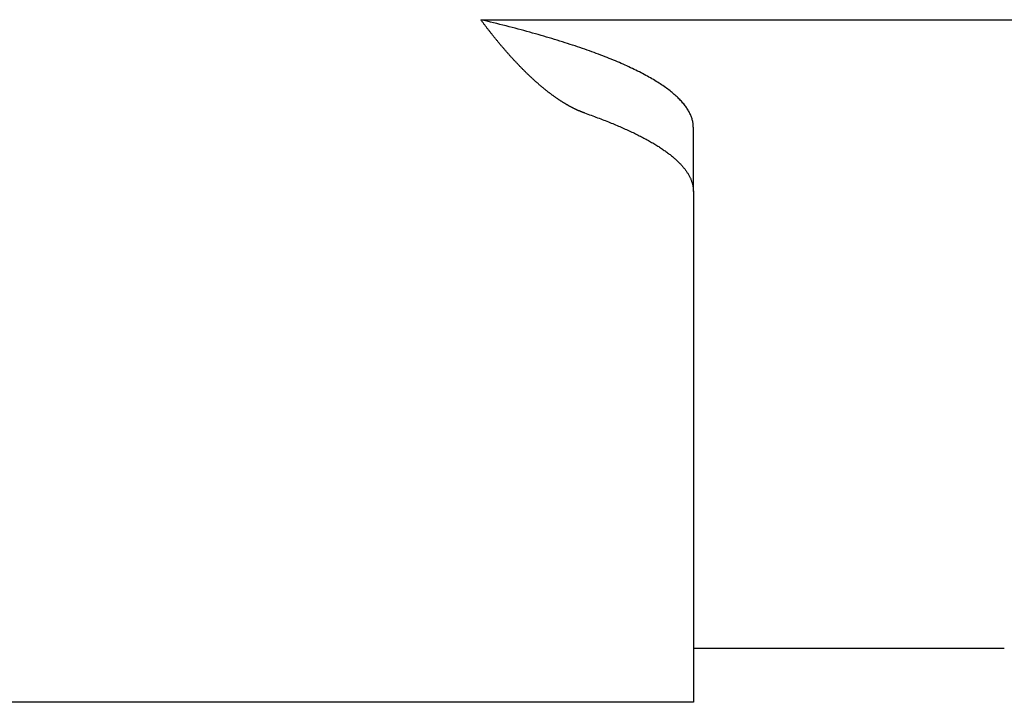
# Model space of a CAD drawing. Extents: x 1917 to 3682, y 1570 to 2675.
# Tile 120 of 166: x 3360 to 3406, y 2350 to 2382. Entities that reach past the tile are written whole.
import ezdxf

# ---------------------------------------------------------------- set-up
doc = ezdxf.new("R2010")
doc.units = 0
doc.header["$MEASUREMENT"] = 0
doc.layers.add('KF_SEQUENZA_5_NW_REAR', color=7, linetype='CONTINUOUS')

# ---------------------------------------------------------------- blocks, each defined once
blk = doc.blocks.new('KF_SEQUENZA_5_NW_REAR')
at = {"layer": 'KF_SEQUENZA_5_NW_REAR'}
for p, q in [((-116.914195, -270.87471), (-80.585805, -270.87471)), ((-107, -278.884007), (-107, -275.909672)), ((-107, -278.884007), (-107, -302.707993)), ((-107, -300.180569), (-92.5, -300.180569)), ((-137.5, -302.707993), (-173, -302.707993)), ((-118.5, -302.707993), (-137.5, -302.707993)), ((-107, -302.707993), (-118.5, -302.707993))]:
    blk.add_line(p, q, dxfattribs=at)
for points in [[(-112.074, -275.224, 0), (-112.09, -275.219, 0), (-112.106, -275.213, 0), (-112.122, -275.207, 0), (-112.138, -275.201, 0), (-112.154, -275.195, 0), (-112.17, -275.189, 0), (-112.186, -275.183, 0), (-112.203, -275.177, 0), (-112.219, -275.171, 0), (-112.235, -275.164, 0), (-112.251, -275.158, 0), (-112.267, -275.151, 0), (-112.284, -275.144, 0), (-112.3, -275.138, 0), (-112.316, -275.131, 0), (-112.333, -275.124, 0), (-112.349, -275.117, 0), (-112.366, -275.11, 0), (-112.382, -275.102, 0), (-112.399, -275.095, 0), (-112.415, -275.087, 0), (-112.432, -275.08, 0), (-112.449, -275.072, 0), (-112.465, -275.065, 0), (-112.482, -275.057, 0), (-112.499, -275.049, 0), (-112.516, -275.041, 0), (-112.532, -275.033, 0), (-112.549, -275.025, 0), (-112.566, -275.016, 0), (-112.583, -275.008, 0), (-112.6, -274.999, 0), (-112.617, -274.991, 0), (-112.634, -274.982, 0), (-112.651, -274.973, 0), (-112.668, -274.965, 0), (-112.685, -274.956, 0), (-112.702, -274.947, 0), (-112.719, -274.937, 0), (-112.737, -274.928, 0), (-112.754, -274.919, 0), (-112.771, -274.91, 0), (-112.788, -274.9, 0), (-112.806, -274.89, 0), (-112.823, -274.881, 0), (-112.84, -274.871, 0), (-112.858, -274.861, 0), (-112.875, -274.851, 0), (-112.893, -274.841, 0), (-112.91, -274.831, 0), (-112.928, -274.821, 0), (-112.945, -274.81, 0), (-112.963, -274.8, 0), (-112.981, -274.789, 0), (-112.998, -274.779, 0), (-113.016, -274.768, 0), (-113.034, -274.757, 0), (-113.051, -274.746, 0), (-113.069, -274.735, 0), (-113.087, -274.724, 0), (-113.105, -274.713, 0), (-113.123, -274.702, 0), (-113.14, -274.691, 0), (-113.158, -274.679, 0), (-113.176, -274.668, 0), (-113.194, -274.656, 0), (-113.212, -274.644, 0), (-113.23, -274.632, 0), (-113.248, -274.62, 0), (-113.266, -274.608, 0), (-113.284, -274.596, 0), (-113.303, -274.584, 0), (-113.321, -274.572, 0), (-113.339, -274.559, 0), (-113.357, -274.547, 0), (-113.375, -274.534, 0), (-113.394, -274.522, 0), (-113.412, -274.509, 0), (-113.43, -274.496, 0), (-113.448, -274.483, 0), (-113.467, -274.47, 0), (-113.485, -274.457, 0), (-113.504, -274.444, 0), (-113.522, -274.43, 0), (-113.541, -274.417, 0), (-113.559, -274.404, 0), (-113.578, -274.39, 0), (-113.596, -274.376, 0), (-113.615, -274.362, 0), (-113.633, -274.349, 0), (-113.652, -274.335, 0), (-113.671, -274.321, 0), (-113.689, -274.306, 0), (-113.708, -274.292, 0), (-113.727, -274.278, 0), (-113.745, -274.263, 0), (-113.764, -274.249, 0), (-113.783, -274.234, 0), (-113.802, -274.219, 0), (-113.821, -274.205, 0), (-113.84, -274.19, 0), (-113.858, -274.175, 0), (-113.877, -274.16, 0), (-113.896, -274.144, 0), (-113.915, -274.129, 0), (-113.934, -274.114, 0), (-113.953, -274.098, 0), (-113.972, -274.083, 0), (-113.991, -274.067, 0), (-114.01, -274.051, 0), (-114.029, -274.036, 0), (-114.049, -274.02, 0), (-114.068, -274.004, 0), (-114.087, -273.988, 0), (-114.106, -273.971, 0), (-114.125, -273.955, 0), (-114.144, -273.939, 0), (-114.164, -273.922, 0), (-114.183, -273.906, 0), (-114.202, -273.889, 0), (-114.222, -273.872, 0), (-114.241, -273.856, 0), (-114.26, -273.839, 0), (-114.28, -273.822, 0), (-114.299, -273.805, 0), (-114.318, -273.788, 0), (-114.338, -273.77, 0), (-114.357, -273.753, 0), (-114.377, -273.735, 0), (-114.396, -273.718, 0), (-114.416, -273.7, 0), (-114.435, -273.683, 0), (-114.455, -273.665, 0), (-114.474, -273.647, 0), (-114.494, -273.629, 0), (-114.513, -273.611, 0), (-114.533, -273.593, 0), (-114.553, -273.575, 0), (-114.572, -273.556, 0), (-114.592, -273.538, 0), (-114.611, -273.519, 0), (-114.631, -273.501, 0), (-114.651, -273.482, 0), (-114.671, -273.463, 0), (-114.69, -273.444, 0), (-114.71, -273.426, 0), (-114.73, -273.407, 0), (-114.75, -273.387, 0), (-114.769, -273.368, 0), (-114.789, -273.349, 0), (-114.809, -273.33, 0), (-114.829, -273.31, 0), (-114.849, -273.291, 0), (-114.869, -273.271, 0), (-114.888, -273.251, 0), (-114.908, -273.232, 0), (-114.928, -273.212, 0), (-114.948, -273.192, 0), (-114.968, -273.172, 0), (-114.988, -273.152, 0), (-115.008, -273.131, 0), (-115.028, -273.111, 0), (-115.048, -273.091, 0), (-115.068, -273.07, 0), (-115.088, -273.05, 0), (-115.108, -273.029, 0), (-115.128, -273.008, 0), (-115.148, -272.987, 0), (-115.168, -272.967, 0), (-115.188, -272.946, 0), (-115.208, -272.925, 0), (-115.228, -272.903, 0), (-115.248, -272.882, 0), (-115.268, -272.861, 0), (-115.288, -272.84, 0), (-115.309, -272.818, 0), (-115.329, -272.797, 0), (-115.349, -272.775, 0), (-115.369, -272.753, 0), (-115.389, -272.731, 0), (-115.409, -272.709, 0), (-115.43, -272.688, 0), (-115.45, -272.665, 0), (-115.47, -272.643, 0), (-115.49, -272.621, 0), (-115.51, -272.599, 0), (-115.531, -272.576, 0), (-115.551, -272.554, 0), (-115.571, -272.531, 0), (-115.591, -272.509, 0), (-115.612, -272.486, 0), (-115.632, -272.463, 0), (-115.652, -272.441, 0), (-115.672, -272.418, 0), (-115.693, -272.395, 0), (-115.713, -272.371, 0), (-115.733, -272.348, 0), (-115.754, -272.325, 0), (-115.774, -272.302, 0), (-115.794, -272.278, 0), (-115.814, -272.255, 0), (-115.835, -272.231, 0), (-115.855, -272.208, 0), (-115.875, -272.184, 0), (-115.896, -272.16, 0), (-115.916, -272.136, 0), (-115.937, -272.112, 0), (-115.957, -272.088, 0), (-115.977, -272.064, 0), (-115.998, -272.04, 0), (-116.018, -272.016, 0), (-116.038, -271.991, 0), (-116.059, -271.967, 0), (-116.079, -271.942, 0), (-116.099, -271.918, 0), (-116.12, -271.893, 0), (-116.14, -271.868, 0), (-116.161, -271.843, 0), (-116.181, -271.819, 0), (-116.201, -271.794, 0), (-116.222, -271.769, 0), (-116.242, -271.743, 0), (-116.263, -271.718, 0), (-116.283, -271.693, 0), (-116.303, -271.668, 0), (-116.324, -271.642, 0), (-116.344, -271.617, 0), (-116.364, -271.591, 0), (-116.385, -271.566, 0), (-116.405, -271.54, 0), (-116.426, -271.514, 0), (-116.446, -271.488, 0), (-116.466, -271.462, 0), (-116.487, -271.436, 0), (-116.507, -271.41, 0), (-116.528, -271.384, 0), (-116.548, -271.358, 0), (-116.568, -271.332, 0), (-116.589, -271.306, 0), (-116.609, -271.279, 0), (-116.629, -271.253, 0), (-116.65, -271.226, 0), (-116.67, -271.199, 0), (-116.691, -271.173, 0), (-116.711, -271.146, 0), (-116.731, -271.119, 0), (-116.752, -271.092, 0), (-116.772, -271.065, 0), (-116.792, -271.038, 0), (-116.813, -271.011, 0), (-116.833, -270.984, 0), (-116.853, -270.957, 0), (-116.874, -270.93, 0), (-116.894, -270.902, 0), (-116.914, -270.875, 0)], [(-107, -275.91, 0), (-107.001, -275.869, 0), (-107.002, -275.828, 0), (-107.006, -275.787, 0), (-107.01, -275.745, 0), (-107.015, -275.704, 0), (-107.022, -275.663, 0), (-107.03, -275.622, 0), (-107.04, -275.581, 0), (-107.05, -275.54, 0), (-107.062, -275.499, 0), (-107.075, -275.458, 0), (-107.089, -275.417, 0), (-107.104, -275.376, 0), (-107.121, -275.335, 0), (-107.139, -275.294, 0), (-107.158, -275.253, 0), (-107.179, -275.212, 0), (-107.2, -275.171, 0), (-107.223, -275.131, 0), (-107.247, -275.09, 0), (-107.272, -275.049, 0), (-107.299, -275.008, 0), (-107.327, -274.967, 0), (-107.356, -274.926, 0), (-107.386, -274.885, 0), (-107.417, -274.844, 0), (-107.45, -274.804, 0), (-107.484, -274.763, 0), (-107.519, -274.722, 0), (-107.556, -274.681, 0), (-107.593, -274.64, 0), (-107.632, -274.6, 0), (-107.672, -274.559, 0), (-107.713, -274.518, 0), (-107.756, -274.478, 0), (-107.8, -274.437, 0), (-107.845, -274.396, 0), (-107.891, -274.356, 0), (-107.938, -274.315, 0), (-107.987, -274.275, 0), (-108.037, -274.234, 0), (-108.088, -274.194, 0), (-108.14, -274.153, 0), (-108.194, -274.113, 0), (-108.248, -274.072, 0), (-108.304, -274.032, 0), (-108.361, -273.991, 0), (-108.42, -273.951, 0), (-108.479, -273.911, 0), (-108.54, -273.871, 0), (-108.602, -273.83, 0), (-108.665, -273.79, 0), (-108.73, -273.75, 0), (-108.795, -273.71, 0), (-108.862, -273.67, 0), (-108.93, -273.63, 0), (-109, -273.59, 0), (-109.07, -273.55, 0), (-109.142, -273.51, 0), (-109.215, -273.47, 0), (-109.289, -273.43, 0), (-109.364, -273.39, 0), (-109.441, -273.35, 0), (-109.518, -273.31, 0), (-109.597, -273.271, 0), (-109.677, -273.231, 0), (-109.758, -273.191, 0), (-109.841, -273.152, 0), (-109.925, -273.112, 0), (-110.009, -273.073, 0), (-110.095, -273.033, 0), (-110.183, -272.994, 0), (-110.271, -272.954, 0), (-110.361, -272.915, 0), (-110.451, -272.876, 0), (-110.543, -272.836, 0), (-110.636, -272.797, 0), (-110.731, -272.758, 0), (-110.826, -272.719, 0), (-110.923, -272.68, 0), (-111.021, -272.641, 0), (-111.12, -272.602, 0), (-111.22, -272.563, 0), (-111.321, -272.524, 0), (-111.424, -272.485, 0), (-111.528, -272.447, 0), (-111.633, -272.408, 0), (-111.739, -272.369, 0), (-111.846, -272.331, 0), (-111.954, -272.292, 0), (-112.064, -272.254, 0), (-112.174, -272.215, 0), (-112.286, -272.177, 0), (-112.399, -272.139, 0), (-112.513, -272.1, 0), (-112.629, -272.062, 0), (-112.745, -272.024, 0), (-112.863, -271.986, 0), (-112.981, -271.948, 0), (-113.101, -271.91, 0), (-113.222, -271.872, 0), (-113.344, -271.834, 0), (-113.468, -271.797, 0), (-113.592, -271.759, 0), (-113.718, -271.721, 0), (-113.844, -271.684, 0), (-113.972, -271.646, 0), (-114.101, -271.609, 0), (-114.231, -271.571, 0), (-114.363, -271.534, 0), (-114.495, -271.497, 0), (-114.628, -271.46, 0), (-114.763, -271.423, 0), (-114.899, -271.386, 0), (-115.035, -271.349, 0), (-115.173, -271.312, 0), (-115.312, -271.275, 0), (-115.452, -271.238, 0), (-115.594, -271.201, 0), (-115.736, -271.165, 0), (-115.879, -271.128, 0), (-116.024, -271.092, 0), (-116.17, -271.055, 0), (-116.316, -271.019, 0), (-116.464, -270.983, 0), (-116.613, -270.947, 0), (-116.763, -270.911, 0), (-116.914, -270.875, 0)], [(-112.074, -275.224, 0), (-111.996, -275.252, 0), (-111.919, -275.279, 0), (-111.842, -275.306, 0), (-111.765, -275.334, 0), (-111.69, -275.361, 0), (-111.614, -275.389, 0), (-111.54, -275.416, 0), (-111.466, -275.444, 0), (-111.392, -275.472, 0), (-111.32, -275.499, 0), (-111.247, -275.527, 0), (-111.176, -275.555, 0), (-111.105, -275.582, 0), (-111.034, -275.61, 0), (-110.964, -275.638, 0), (-110.895, -275.665, 0), (-110.826, -275.693, 0), (-110.758, -275.721, 0), (-110.691, -275.749, 0), (-110.624, -275.777, 0), (-110.557, -275.805, 0), (-110.492, -275.833, 0), (-110.427, -275.861, 0), (-110.362, -275.889, 0), (-110.298, -275.917, 0), (-110.235, -275.945, 0), (-110.172, -275.973, 0), (-110.11, -276.001, 0), (-110.049, -276.029, 0), (-109.988, -276.057, 0), (-109.927, -276.085, 0), (-109.868, -276.113, 0), (-109.809, -276.141, 0), (-109.75, -276.17, 0), (-109.692, -276.198, 0), (-109.635, -276.226, 0), (-109.578, -276.254, 0), (-109.522, -276.283, 0), (-109.467, -276.311, 0), (-109.412, -276.339, 0), (-109.358, -276.368, 0), (-109.304, -276.396, 0), (-109.251, -276.424, 0), (-109.199, -276.453, 0), (-109.147, -276.481, 0), (-109.096, -276.51, 0), (-109.045, -276.538, 0), (-108.995, -276.566, 0), (-108.946, -276.595, 0), (-108.897, -276.623, 0), (-108.849, -276.652, 0), (-108.801, -276.681, 0), (-108.754, -276.709, 0), (-108.708, -276.738, 0), (-108.662, -276.766, 0), (-108.617, -276.795, 0), (-108.573, -276.824, 0), (-108.529, -276.852, 0), (-108.486, -276.881, 0), (-108.443, -276.91, 0), (-108.401, -276.938, 0), (-108.36, -276.967, 0), (-108.319, -276.996, 0), (-108.279, -277.024, 0), (-108.239, -277.053, 0), (-108.2, -277.082, 0), (-108.162, -277.111, 0), (-108.124, -277.139, 0), (-108.087, -277.168, 0), (-108.051, -277.197, 0), (-108.015, -277.226, 0), (-107.98, -277.255, 0), (-107.945, -277.284, 0), (-107.911, -277.313, 0), (-107.878, -277.341, 0), (-107.845, -277.37, 0), (-107.813, -277.399, 0), (-107.781, -277.428, 0), (-107.75, -277.457, 0), (-107.72, -277.486, 0), (-107.691, -277.515, 0), (-107.662, -277.544, 0), (-107.633, -277.573, 0), (-107.605, -277.602, 0), (-107.578, -277.631, 0), (-107.552, -277.66, 0), (-107.526, -277.689, 0), (-107.5, -277.718, 0), (-107.476, -277.747, 0), (-107.452, -277.776, 0), (-107.428, -277.805, 0), (-107.405, -277.834, 0), (-107.383, -277.863, 0), (-107.362, -277.892, 0), (-107.341, -277.921, 0), (-107.32, -277.95, 0), (-107.301, -277.98, 0), (-107.282, -278.009, 0), (-107.263, -278.038, 0), (-107.245, -278.067, 0), (-107.228, -278.096, 0), (-107.212, -278.125, 0), (-107.196, -278.154, 0), (-107.18, -278.183, 0), (-107.166, -278.213, 0), (-107.151, -278.242, 0), (-107.138, -278.271, 0), (-107.125, -278.3, 0), (-107.113, -278.329, 0), (-107.101, -278.358, 0), (-107.09, -278.388, 0), (-107.08, -278.417, 0), (-107.07, -278.446, 0), (-107.061, -278.475, 0), (-107.053, -278.504, 0), (-107.045, -278.534, 0), (-107.038, -278.563, 0), (-107.031, -278.592, 0), (-107.025, -278.621, 0), (-107.02, -278.65, 0), (-107.015, -278.68, 0), (-107.011, -278.709, 0), (-107.008, -278.738, 0), (-107.005, -278.767, 0), (-107.003, -278.796, 0), (-107.001, -278.826, 0), (-107, -278.855, 0), (-107, -278.884, 0)]]:
    blk.add_polyline3d(points, dxfattribs=at)

msp = doc.modelspace()

# ---------------------------------------------------------------- block references
at = {"layer": 'KF_SEQUENZA_5_NW_REAR'}
msp.add_blockref('KF_SEQUENZA_5_NW_REAR', (3498.094, 2652.435), dxfattribs=at)

doc.saveas('drawing.dxf')
